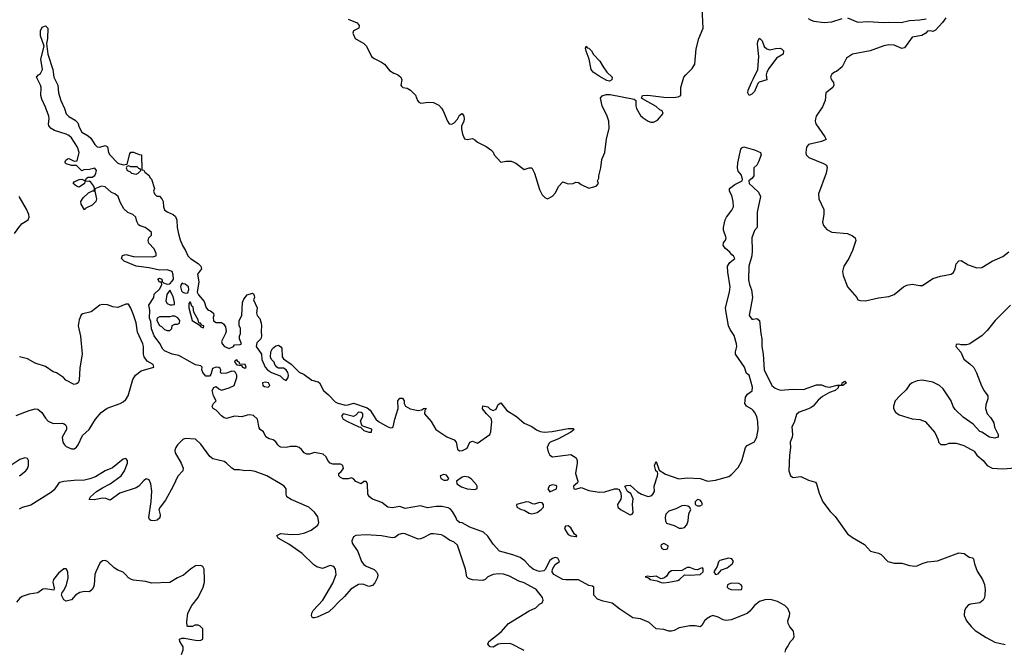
# Model space of a CAD drawing. Header units: inches. Extents: x 2396598 to 2566999, y 262085 to 451979.
# Tile 157 of 256: x 2414330 to 2421943, y 423043 to 427915. Entities that reach past the tile are written whole.
import ezdxf

# ---------------------------------------------------------------- set-up
doc = ezdxf.new("R2010")
doc.units = ezdxf.units.IN
doc.header["$MEASUREMENT"] = 0
doc.layers.add('C4412', color=7, linetype='Continuous')
doc.layers.add('C4422', color=7, linetype='Continuous')

msp = doc.modelspace()

# ---------------------------------------------------------------- linework, layer by layer
at = {"layer": 'C4412', "color": 5}
for points, elevation in [([(2416870, 427919.5), (2416938.8, 427890), (2416954, 427870), (2416950.8, 427850), (2416911.3, 427830), (2416904.7, 427810), (2416924.7, 427770), (2416991.3, 427730), (2417011.3, 427710), (2417051.3, 427630), (2417070, 427616), (2417127.9, 427587.9), (2417150, 427571), (2417190, 427522), (2417222, 427502), (2417250, 427491.3), (2417278, 427470), (2417284.7, 427450), (2417278, 427410), (2417281, 427401), (2417291.3, 427391.3), (2417326.8, 427386.8), (2417350.7, 427370.7), (2417390.9, 427330.9), (2417406.8, 427290), (2417416.8, 427276.8), (2417430.6, 427270.6), (2417490, 427278.9), (2417530, 427276), (2417570, 427254.4), (2417591.4, 427231.4), (2417603.8, 427210), (2417637.3, 427130), (2417650.7, 427110.7), (2417670, 427108.2), (2417690, 427119.1), (2417713.8, 427146.2), (2417730, 427178), (2417751.1, 427191.1), (2417764.7, 427170), (2417766, 427150), (2417762.8, 427130), (2417746.9, 427093.1), (2417746.3, 427070), (2417753.7, 427030), (2417770, 426994), (2417790, 426990.6), (2417830, 426996.3), (2417850, 426988), (2417870.6, 426970), (2417936.7, 426936.7), (2417972.7, 426910), (2417990, 426890.5), (2417999.5, 426870), (2418050, 426814), (2418090, 426822.3), (2418130, 426822.9), (2418166.8, 426806.8), (2418230, 426758), (2418270, 426771.3), (2418290, 426771.3), (2418310.6, 426730.6), (2418350, 426602), (2418370, 426562), (2418390, 426542), (2418410, 426532), (2418448.4, 426551.6), (2418470, 426574), (2418498, 426630), (2418530, 426662), (2418570, 426646), (2418609.3, 426650.7), (2418630, 426661), (2418650, 426658), (2418670, 426642), (2418730, 426614), (2418786, 426630), (2418806, 426650), (2418798, 426670), (2418808, 426690), (2418808.7, 426710), (2418824, 426770), (2418830, 426834), (2418854, 426890), (2418866.3, 426993.7), (2418886.3, 427073.7), (2418883.7, 427130), (2418872.3, 427170), (2418832.3, 427250), (2418819.3, 427310), (2418833.4, 427326.6), (2418864, 427336), (2418896.3, 427336.3), (2419081, 427301), (2419094, 427290), (2419094, 427250), (2419099.1, 427230), (2419130, 427176), (2419150, 427156), (2419190, 427131.3), (2419210, 427124.7), (2419230, 427124.7), (2419260.4, 427139.6), (2419306, 427190), (2419298, 427210), (2419279.3, 427219.3), (2419250, 427243.7), (2419144.7, 427304.7), (2419138, 427310), (2419146, 427330), (2419187, 427333), (2419310, 427317.7), (2419385.4, 427314.6), (2419420.5, 427319.5), (2419442.7, 427330), (2419442, 427390), (2419464.5, 427470), (2419479.3, 427490), (2419530, 427537.3), (2419550, 427571.3), (2419561.4, 427690), (2419581.4, 427770), (2419613.5, 427850), (2419602, 428110)], 60), ([(2420000, 423376.3), (2419975.6, 423344.4), (2419953.8, 423326.2), (2419830, 423279.3), (2419790, 423273.6), (2419770, 423277.4), (2419730, 423298.2), (2419690, 423310.9), (2419670, 423305.4), (2419646.4, 423290), (2419624.9, 423270), (2419604.1, 423235.9), (2419590, 423223.7), (2419551.2, 423231.2), (2419510, 423231.1), (2419430, 423216), (2419390, 423195.1), (2419370, 423189.8), (2419350, 423191.2), (2419310, 423205.1), (2419249.7, 423209.7), (2419197.3, 423257.3), (2419130, 423286.2), (2419070, 423293.3), (2418970, 423359.7), (2418910, 423408.3), (2418841.8, 423421.8), (2418797.2, 423437.2), (2418770, 423468), (2418768.7, 423530), (2418757.5, 423537.5), (2418730, 423543.7), (2418650, 423586.9), (2418553.4, 423586.6), (2418530, 423590.9), (2418460.5, 423630), (2418448, 423650), (2418449.7, 423670), (2418470, 423704.9), (2418503.6, 423730), (2418490, 423753.7), (2418470, 423759.7), (2418450, 423753), (2418430, 423736.4), (2418410, 423704.5), (2418396, 423670), (2418382, 423658), (2418350, 423651.4), (2418330, 423656.5), (2418301.1, 423670), (2418273.7, 423690), (2418235.1, 423735.1), (2418200, 423760), (2418141.5, 423781.5), (2418039, 423810), (2417990, 423864), (2417950, 423924), (2417916.6, 423956.6), (2417810, 423995.1), (2417750, 424027.3), (2417730, 424029.6), (2417710, 424049.4), (2417705.7, 424065.7), (2417676.6, 424116.6), (2417657.1, 424137.1), (2417643.8, 424143.8), (2417592.9, 424152.9), (2417550, 424153), (2417483.3, 424143.3), (2417430, 424159.6), (2417310, 424139), (2417270, 424154), (2417210, 424145.1), (2417177.2, 424150), (2417130, 424184.2), (2417058, 424210), (2417035.3, 424230), (2417022, 424250), (2417018, 424330), (2417010, 424346), (2416990, 424346), (2416970, 424328), (2416930, 424348), (2416910, 424368), (2416894.6, 424374.6), (2416870, 424368.7), (2416830, 424368.7), (2416810, 424378), (2416798, 424390), (2416798, 424410), (2416816.5, 424423.5), (2416832.9, 424447.1), (2416828.7, 424470), (2416810, 424481.2), (2416750, 424481.2), (2416730, 424489), (2416713.2, 424510), (2416698.7, 424538.7), (2416677.4, 424557.4), (2416610, 424571.3), (2416570, 424559.3), (2416550, 424559.3), (2416529.2, 424570), (2416510, 424594), (2416490, 424609), (2416470, 424617.2), (2416423.5, 424616.5), (2416390, 424609), (2416350, 424612.3), (2416338.4, 424618.4), (2416325.2, 424630), (2416310, 424654), (2416290, 424668.7), (2416258, 424678), (2416233.6, 424693.6), (2416215.3, 424730), (2416188.9, 424748.9), (2416181.2, 424761.2), (2416169.2, 424829.2), (2416136.5, 424856.5), (2416110, 424862.7), (2416090, 424860.9), (2416046.8, 424846.8), (2415990, 424853.2), (2415930, 424834), (2415910, 424839), (2415890, 424854), (2415850, 424898), (2415826, 424910), (2415820.4, 424920.4), (2415818, 424930), (2415828, 424950), (2415848, 424970), (2415828, 425010), (2415818, 425050), (2415830, 425074), (2415850, 425082), (2415870, 425062), (2415890, 425052), (2415950, 425071), (2415988, 425090), (2416009.2, 425150), (2416009.2, 425170), (2415999, 425190), (2415990, 425197.2), (2415970, 425199.3), (2415930, 425183.7), (2415890, 425182), (2415882, 425190), (2415884, 425210), (2415880.4, 425220.4), (2415869.1, 425229.1), (2415850, 425229.3), (2415819.6, 425220.4), (2415807.3, 425172.7), (2415798, 425162), (2415770, 425161.2), (2415747, 425190), (2415739.3, 425210), (2415742, 425230), (2415730, 425242), (2415690, 425249.2), (2415560.6, 425320.6), (2415508.1, 425331.9), (2415450, 425357.4), (2415436.3, 425370), (2415414.5, 425414.5), (2415370, 425473.2), (2415350, 425526), (2415342.9, 425582.9), (2415333.2, 425610), (2415337.2, 425670), (2415329.6, 425710.4), (2415368, 425770), (2415370, 425794), (2415410, 425832), (2415422, 425850), (2415428, 425870), (2415426, 425886), (2415410, 425888), (2415398, 425910), (2415410, 425918), (2415430, 425911.3), (2415432.7, 425892.7), (2415442, 425882), (2415470, 425872), (2415490, 425874), (2415510, 425894), (2415518, 425910), (2415516.4, 425943.6), (2415509, 425970), (2415470, 425982), (2415410, 425979.7), (2415330, 425998.3), (2415230, 426011.3), (2415137.2, 426050), (2415118.4, 426070), (2415125.9, 426094.1), (2415150, 426101.3), (2415210, 426084.9), (2415356, 426084), (2415386, 426090), (2415386, 426110), (2415370, 426146), (2415329.4, 426189.4), (2415324, 426210), (2415329, 426230), (2415348.7, 426250), (2415348.7, 426270), (2415329, 426290), (2415299, 426310), (2415261.7, 426321.7), (2415249, 426330), (2415235.9, 426355.9), (2415229.2, 426390), (2415204, 426410), (2415165.4, 426425.4), (2415134.7, 426454.8), (2415106, 426506), (2415091.8, 426550), (2415065.2, 426570), (2415040.5, 426580.5), (2414990, 426623.6), (2414962, 426630), (2414911.6, 426608.4), (2414911, 426590), (2414924, 426530), (2414918.8, 426510), (2414890, 426481.2), (2414842, 426458), (2414831, 426449), (2414830, 426446), (2414806, 426490), (2414802, 426510), (2414822, 426538), (2414863.2, 426576.8), (2414894, 426594), (2414906, 426594), (2414908, 426610), (2414902, 426630), (2414880.4, 426660.4), (2414870, 426668), (2414834, 426666), (2414832, 426650), (2414790, 426622), (2414768, 426630), (2414744, 426650), (2414750, 426662), (2414790, 426681), (2414810, 426682), (2414830, 426674), (2414842, 426678), (2414846, 426690), (2414860.4, 426699.6), (2414890, 426698), (2414910, 426710.7), (2414919.7, 426730), (2414922.6, 426750), (2414910, 426767.6), (2414870, 426758.4), (2414824.7, 426755.3), (2414810, 426748), (2414768, 426788), (2414730, 426789), (2414690, 426802), (2414682, 426810), (2414682, 426818), (2414686, 426830), (2414700.4, 426839.6), (2414710, 426842), (2414750, 426822), (2414774.6, 426825.4), (2414789.5, 426890), (2414777.2, 426930), (2414730, 427002), (2414710, 427020.3), (2414690, 427031.4), (2414598.6, 427058.6), (2414573.9, 427073.9), (2414554.2, 427094.2), (2414551.8, 427110), (2414557.6, 427150), (2414554.7, 427170), (2414530, 427239), (2414500.4, 427300.4), (2414494.7, 427330), (2414495.6, 427390), (2414491.6, 427410), (2414460.9, 427470), (2414475.1, 427490), (2414490, 427500.4), (2414507.2, 427530), (2414494.7, 427610), (2414519, 427710), (2414489.6, 427790.4), (2414489.6, 427830), (2414503.8, 427856.2), (2414530, 427868), (2414548, 427850), (2414544.4, 427770), (2414536.3, 427730), (2414547.7, 427650), (2414586.7, 427530), (2414593.7, 427470), (2414625.3, 427410), (2414629.2, 427350), (2414647.5, 427290), (2414676.5, 427230), (2414690, 427188.7), (2414710, 427167.7), (2414759.6, 427139.6), (2414779.5, 427119.5), (2414790, 427086), (2414810, 427047.3), (2414859, 427019), (2414879.7, 426999.7), (2414910, 426950.6), (2414930, 426934), (2414950, 426931), (2414990, 426942), (2415010, 426934), (2415016, 426890), (2415026.8, 426870), (2415090, 426806), (2415130, 426794), (2415162, 426798), (2415180.4, 426879.6), (2415188, 426892), (2415210, 426892), (2415252.7, 426872.7), (2415270.9, 426870.9), (2415274, 426754), (2415290, 426752), (2415298, 426738), (2415330, 426711.3), (2415335.3, 426695.3), (2415350, 426682), (2415371.3, 426610), (2415364.7, 426590), (2415372, 426570), (2415390, 426552), (2415410, 426551.3), (2415430, 426532), (2415438.8, 426510), (2415442.8, 426470), (2415450, 426446.8), (2415470.8, 426430), (2415516, 426410), (2415534.6, 426394.6), (2415545.5, 426365.5), (2415548.2, 426310), (2415560.8, 426250), (2415570, 426214.8), (2415589.2, 426170), (2415612.2, 426132.2), (2415630.3, 426090), (2415651.7, 426070), (2415711.1, 426031.1), (2415730.8, 426010), (2415736, 425990), (2415704, 425950), (2415714.9, 425890), (2415702.2, 425810), (2415712.4, 425790), (2415757.3, 425737.3), (2415770.8, 425690), (2415786.8, 425670), (2415804.9, 425664.9), (2415827.7, 425647.7), (2415831.3, 425631.3), (2415826.5, 425613.5), (2415829.5, 425589.5), (2415850, 425576.1), (2415890, 425576), (2415905.7, 425565.7), (2415921.1, 425541.1), (2415926.7, 425510), (2415922.3, 425490), (2415890.2, 425430), (2415896.2, 425410), (2415914.5, 425390), (2415950, 425374.6), (2415984, 425390), (2415990, 425404), (2416035.3, 425404.7), (2416046, 425410), (2416028.7, 425448.7), (2416028.9, 425471.1), (2416038, 425490), (2416038, 425530), (2416027.3, 425552.7), (2416026, 425590), (2416048.7, 425630), (2416053.2, 425730), (2416064.1, 425755.9), (2416089.5, 425790.5), (2416130, 425802), (2416138, 425798), (2416143.6, 425783.6), (2416144.7, 425770), (2416138, 425750), (2416166.8, 425690), (2416161, 425650), (2416166, 425630), (2416185.5, 425605.5), (2416197.3, 425570), (2416199.1, 425550), (2416196.3, 425510), (2416200.4, 425470), (2416194.4, 425450), (2416162.3, 425417.7), (2416158.9, 425390), (2416198.9, 425330), (2416202.1, 425290), (2416228, 425230), (2416245.4, 425210), (2416276, 425190), (2416342.6, 425162.6), (2416370, 425138.4), (2416390, 425128.8), (2416405.1, 425150), (2416407.8, 425170), (2416404.2, 425190), (2416391.2, 425211.2), (2416370, 425221.6), (2416330, 425223.6), (2416319.3, 425230), (2416302.4, 425250), (2416297.6, 425270), (2416277.6, 425290), (2416270, 425309), (2416271.7, 425348.3), (2416285.6, 425374.4), (2416310, 425396.5), (2416330, 425399.5), (2416348.9, 425388.9), (2416356.3, 425376.3), (2416359.1, 425310), (2416370, 425294.8), (2416430, 425254.9), (2416492, 425192), (2416530, 425174.9), (2416588.9, 425128.9), (2416637.1, 425117.1), (2416649.2, 425109.2), (2416678.4, 425050), (2416717.2, 425017.2), (2416770, 424962), (2416790, 424952), (2416850, 424938), (2416870, 424939.1), (2416910, 424952.4), (2417015.8, 424915.8), (2417039, 424899), (2417082.4, 424830), (2417103, 424810), (2417170, 424773), (2417197, 424763), (2417210, 424764), (2417217.2, 424770), (2417229.3, 424830), (2417256, 424910), (2417254, 424970), (2417268, 424990), (2417290, 424991.3), (2417302.8, 424970), (2417302.8, 424950), (2417314, 424930), (2417350, 424908.2), (2417410, 424894.8), (2417438, 424902), (2417451.6, 424911.6), (2417470, 424914), (2417470, 424906), (2417462, 424898), (2417461, 424870), (2417510.3, 424810.3), (2417548.4, 424750), (2417633.5, 424693.5), (2417690.3, 424670.3), (2417704.4, 424650), (2417716, 424596), (2417730, 424584.7), (2417752.5, 424587.5), (2417790, 424606), (2417810, 424651.3), (2417830, 424658), (2417870, 424644.7), (2417966, 424710), (2417972.3, 424730), (2417979.5, 424810), (2417974.8, 424834.8), (2417939, 424870), (2417909.2, 424909.2), (2417910, 424932), (2417950, 424924.7), (2417966.8, 424906.8), (2417990, 424896), (2418015.1, 424904.9), (2418030, 424942), (2418050, 424954), (2418096.3, 424896.3), (2418170.4, 424850), (2418230, 424798.9), (2418290, 424771.7), (2418326.3, 424746.3), (2418353.9, 424733.9), (2418388.2, 424728.2), (2418447.6, 424732.4), (2418570, 424757), (2418610, 424757.3), (2418616.3, 424750), (2418590, 424727.3), (2418490, 424675.1), (2418431.3, 424650), (2418420.4, 424639.6), (2418408.2, 424610), (2418415.5, 424575.5), (2418430, 424551.3), (2418450, 424538), (2418590, 424556), (2418631.3, 424530), (2418641, 424510), (2418641, 424490), (2418626.8, 424410), (2418644.7, 424350), (2418642, 424338), (2418612, 424310), (2418614, 424290), (2418630, 424286.8), (2418670, 424301), (2418730, 424278), (2418810, 424263.8), (2418853.2, 424266.8), (2418930, 424291), (2418951.1, 424291.1), (2418964.7, 424284.7), (2418978, 424258), (2418981, 424230), (2418978, 424210), (2418950.8, 424170), (2418954, 424150), (2418974.8, 424130), (2419050, 424090.8), (2419064.7, 424095.3), (2419072.1, 424107.9), (2419069.2, 424170), (2419073.6, 424213.6), (2419055.3, 424255.3), (2419028.9, 424268.9), (2419008, 424310), (2419023.1, 424316.9), (2419050, 424318), (2419106.4, 424266.4), (2419138, 424250), (2419190, 424230.7), (2419210, 424237.3), (2419225.2, 424250), (2419237, 424270), (2419236, 424310), (2419262, 424390), (2419264, 424410), (2419260.4, 424420.4), (2419249, 424430), (2419239, 424470), (2419250, 424502), (2419274.8, 424434.8), (2419323.2, 424403.2), (2419427.1, 424367.1), (2419490, 424375.5), (2419590, 424369.4), (2419650, 424351), (2419710, 424358.3), (2419812.9, 424387.1), (2419836.8, 424403.2), (2419884.5, 424455.5), (2419914, 424506), (2419941.6, 424610), (2419955.4, 424624.6), (2420000, 424649.3)], 40), ([(2420000, 427350.4), (2419990, 427339.7), (2419970, 427329.3), (2419958.7, 427350), (2419963, 427370), (2419987, 427430), (2420000, 427456.4)], 40), ([(2420000, 424894.9), (2419990, 424906), (2419948.5, 424928.5), (2419935.6, 424950), (2419942.3, 424997.7), (2419958, 425022), (2419992.3, 425047.7), (2419995.6, 425075.6), (2419969.1, 425169.1), (2419950, 425182), (2419933.2, 425230), (2419864.5, 425330), (2419863.7, 425350), (2419874.5, 425390), (2419872.3, 425410), (2419854.2, 425474.2), (2419822, 425522), (2419809.6, 425550), (2419788.5, 425668.5), (2419787.1, 425690), (2419816.9, 425810), (2419822.4, 425850), (2419804.2, 425964.2), (2419802.9, 426010), (2419820.1, 426039.9), (2419858, 426070), (2419848, 426090), (2419837.2, 426097.2), (2419820.2, 426120.2), (2419786.2, 426146.2), (2419769.6, 426170), (2419772.7, 426190), (2419787.3, 426212.7), (2419792.3, 426230), (2419772.3, 426290), (2419772.3, 426310), (2419785.6, 426370), (2419794.5, 426390), (2419835.6, 426444.4), (2419849.3, 426470), (2419847, 426510), (2419835.6, 426555.6), (2419818, 426590), (2419818, 426610), (2419858.9, 426641.1), (2419915.3, 426670), (2419918.6, 426681.4), (2419910, 426714), (2419883.7, 426743.7), (2419879.5, 426770), (2419881.6, 426810), (2419905.8, 426914.2), (2419913.8, 426926.2), (2419930, 426932.7), (2420000, 426913)], 40), ([(2420000, 426702.3), (2419991.3, 426688.7), (2419967.3, 426670), (2419970.4, 426650), (2420000, 426621.9)], 40), ([(2414290, 426262), (2414330, 426320.5), (2414350, 426340.5), (2414396, 426370), (2414404.5, 426390), (2414400.5, 426410), (2414382.6, 426450), (2414326.6, 426550)], 60), ([(2420000, 426257.6), (2419990.3, 426230), (2419994, 426130), (2419990.4, 426090.4), (2419968.2, 426010), (2419965.2, 425905.2), (2419972.2, 425870), (2419988.8, 425828.8), (2419995.8, 425770), (2419968.9, 425630), (2419990, 425600.7), (2420000, 425602.2)], 40), ([(2414303.7, 424856.3), (2414403.1, 424896.9), (2414450, 424907.9), (2414470, 424906), (2414501.6, 424881.6), (2414530, 424835.3), (2414550, 424812.4), (2414590, 424796.4), (2414657.1, 424797.1), (2414673, 424793), (2414684, 424784), (2414690.7, 424770), (2414690.6, 424750), (2414659.5, 424690), (2414664.1, 424650), (2414675.3, 424630), (2414690, 424616.9), (2414730, 424600.2), (2414750, 424599.6), (2414770, 424612.2), (2414783.1, 424630), (2414816.3, 424703.7), (2414868.3, 424750), (2414916.8, 424830), (2414959.4, 424880.6), (2415005.9, 424914.1), (2415106, 424950), (2415130, 424962), (2415150, 424979.6), (2415167.9, 425010), (2415204.2, 425135.8), (2415226, 425170), (2415270, 425201.1), (2415368, 425230), (2415362, 425250), (2415316.1, 425276.1), (2415291.1, 425310), (2415286.3, 425330), (2415286.8, 425390), (2415281, 425410), (2415242, 425502), (2415230, 425572), (2415210, 425635.6), (2415190, 425686), (2415170, 425717.2), (2415150, 425718), (2415087.9, 425692.1), (2415050, 425696.2), (2415010, 425713.3), (2414970, 425714.7), (2414950, 425709.5), (2414883.1, 425656.9), (2414818, 425642), (2414805.3, 425634.7), (2414790, 425595.3), (2414782, 425550), (2414799.1, 425470), (2414814, 425330), (2414795.3, 425224.7), (2414790.6, 425130), (2414781, 425110), (2414770, 425101.2), (2414750, 425097.2), (2414688, 425130), (2414668, 425150), (2414614, 425186), (2414590, 425195.3), (2414530, 425235.3), (2414450, 425262), (2414390, 425294), (2414329.2, 425309.2)], 60), ([(2418230, 423040.9), (2418134, 423090), (2418114.7, 423094.7), (2418046.6, 423093.4), (2418030, 423089.7), (2417990, 423068.5), (2417966.6, 423070), (2417949.7, 423090), (2417958, 423110), (2418053, 423187), (2418110, 423249), (2418270, 423348.9), (2418319.3, 423370), (2418350, 423400.7), (2418368.7, 423410), (2418378, 423430), (2418371.6, 423450), (2418324.5, 423510), (2418310, 423519.7), (2418230, 423564.8), (2418190, 423576.1), (2418117, 423617), (2418070, 423632.2), (2418030, 423634.8), (2417990, 423627.8), (2417950, 423610.8), (2417930, 423589.6), (2417910, 423583.1), (2417830, 423588.2), (2417799.1, 423599.1), (2417788.2, 423610), (2417777.3, 423670), (2417714.2, 423854.2), (2417690, 423878.2), (2417653.8, 423893.8), (2417610, 423926), (2417590, 423935.1), (2417530, 423944.2), (2417510, 423942.4), (2417450, 423911.6), (2417430, 423903.7), (2417410, 423902), (2417310, 423942.8), (2417290, 423946), (2417262.3, 423937.7), (2417230, 423915.1), (2417210, 423911.5), (2417127.7, 423927.7), (2417010, 423934), (2416930, 423929.3), (2416910, 423919.3), (2416897.1, 423890), (2416900.3, 423870), (2416945.3, 423805.3), (2416972.2, 423730), (2416990, 423707.2), (2417010, 423694), (2417070, 423666.4), (2417088.2, 423650), (2417098, 423630), (2417095.5, 423604.5), (2417075.9, 423564.1), (2417056.7, 423543.3), (2417030, 423536), (2416990, 423552.3), (2416970, 423555.1), (2416948.5, 423551.5), (2416890, 423515.1), (2416842, 423458), (2416790, 423411.1), (2416762.2, 423377.8), (2416719, 423341), (2416630, 423300.4), (2416610, 423293.6), (2416595.1, 423295.1), (2416585.6, 423310), (2416588.2, 423330), (2416598.3, 423350), (2416674.2, 423430), (2416750, 423562), (2416776.8, 423630), (2416772.9, 423670), (2416757.6, 423690), (2416730, 423697.7), (2416670, 423675.1), (2416627.3, 423687.3), (2416603.6, 423703.6), (2416512.7, 423790), (2416410, 423864.4), (2416329.2, 423910), (2416317.2, 423930), (2416350, 423946), (2416430, 423938), (2416490, 423939.7), (2416534, 423950), (2416584, 423970), (2416635.1, 424010), (2416642.7, 424030), (2416635.1, 424075.1), (2416609, 424110), (2416565.2, 424150), (2416428.5, 424208.5), (2416396, 424230), (2416389.4, 424250), (2416389.4, 424290), (2416376, 424310), (2416345.6, 424330), (2416241.3, 424390), (2416150, 424425.1), (2416110, 424432), (2416070, 424429.3), (2416030, 424437), (2415990, 424436.2), (2415970, 424449.6), (2415930, 424489.6), (2415910, 424500.5), (2415822.6, 424522.6), (2415800, 424540), (2415730, 424635.6), (2415690, 424673.3), (2415610, 424679.6), (2415592.3, 424672.3), (2415550.3, 424630), (2415537.7, 424610), (2415530.3, 424590), (2415532.4, 424570), (2415578, 424490), (2415594, 424450), (2415590.7, 424430), (2415551.8, 424388.2), (2415515.3, 424310), (2415456.6, 424203.4), (2415414.9, 424150), (2415405.5, 424130), (2415415.5, 424090), (2415414.2, 424065.8), (2415392.2, 424047.8), (2415370, 424043.6), (2415344.7, 424044.7), (2415334, 424054), (2415327.3, 424070), (2415347.3, 424192.7), (2415351.8, 424271.8), (2415344.7, 424330), (2415330, 424359.3), (2415322.9, 424362.9), (2415310, 424367), (2415290, 424354), (2415250, 424311.6), (2415230, 424298), (2415103.8, 424256.2), (2415030, 424203.6), (2414996, 424216), (2414970, 424219.3), (2414905.1, 424205.1), (2414867, 424207), (2414878.4, 424230), (2414924.7, 424270), (2414970, 424299), (2415030.6, 424329.4), (2415113.3, 424390), (2415141.6, 424430), (2415163.7, 424490), (2415164, 424510), (2415150, 424524), (2415130, 424520.9), (2415046.4, 424453.6), (2414990, 424428.5), (2414915.4, 424384.6), (2414873, 424367), (2414830, 424357.3), (2414750, 424355.9), (2414672, 424348), (2414641.4, 424338.6), (2414629.1, 424330.9), (2414597.3, 424282.7), (2414576.2, 424263.8), (2414415.9, 424164.1), (2414350, 424146), (2414325.5, 424134.5)], 60), ([(2414327.6, 424390), (2414378.4, 424430), (2414390, 424447.3), (2414397.6, 424470), (2414397, 424510), (2414390, 424524), (2414369.3, 424529.3), (2414330, 424516.4), (2414270, 424477.3)], 60), ([(2415581.2, 423010), (2415592.9, 423047.1), (2415593.2, 423070), (2415569, 423110), (2415566, 423130), (2415583.1, 423136.9), (2415603.1, 423136.9), (2415702, 423118), (2415730, 423122), (2415746, 423130), (2415746, 423210), (2415726, 423230), (2415710, 423238), (2415683.6, 423236.4), (2415667.3, 423227.3), (2415630, 423226), (2415626, 423230), (2415622, 423262), (2415629, 423330), (2415661.2, 423390), (2415709.3, 423450), (2415749, 423530), (2415759, 423570), (2415759, 423590), (2415755.3, 423670), (2415746, 423690), (2415730, 423698), (2415690, 423695.3), (2415650, 423668.7), (2415597.1, 423622.9), (2415550, 423602), (2415490, 423566.6), (2415350, 423562.9), (2415305.8, 423574.2), (2415210, 423583.7), (2415195.3, 423590), (2415170, 423602.7), (2415149.2, 423630), (2415130, 423646), (2415090, 423662), (2415060.4, 423680.4), (2415010, 423729.3), (2414990, 423737), (2414970, 423735.1), (2414950, 423717.2), (2414918, 423650), (2414911.7, 423628.3), (2414906.9, 423550), (2414901.5, 423530), (2414890, 423511.6), (2414870, 423495.1), (2414830, 423496.9), (2414794.8, 423490), (2414762.4, 423470), (2414730, 423432), (2414690, 423422), (2414670, 423432.7), (2414653.6, 423470), (2414657.6, 423490), (2414670, 423505.5), (2414690.9, 423550), (2414703.9, 423603.9), (2414702.9, 423650), (2414690, 423672), (2414670, 423672.3), (2414630, 423638), (2414590.5, 423590), (2414587, 423570), (2414597.1, 423522.9), (2414592.8, 423507.2), (2414530, 423517.7), (2414510, 423514.7), (2414470, 423486.6), (2414403.9, 423476.1), (2414350, 423458.7), (2414330, 423447), (2414306, 423414)], 80)]:
    msp.add_lwpolyline(points, dxfattribs=dict(at, elevation=elevation))
for points, elevation in [([(2418890, 427441.3), (2418870, 427445.7), (2418810, 427477.6), (2418764.5, 427510), (2418749.3, 427530), (2418732.3, 427610), (2418709.3, 427670.7), (2418705.6, 427694.4), (2418708.7, 427711.3), (2418718, 427698), (2418730, 427694.8), (2418750, 427673.4), (2418766.7, 427646.7), (2418815.6, 427595.6), (2418840.5, 427550), (2418870, 427510.7), (2418910.4, 427470.4), (2418907.3, 427450)], 60), ([(2415170, 426786), (2415158, 426782), (2415154, 426770), (2415162, 426750), (2415182, 426742), (2415194, 426730), (2415230, 426722), (2415246, 426730), (2415266, 426750), (2415262, 426762), (2415250, 426766), (2415238, 426778), (2415190, 426778)], 40), ([(2415590, 425879), (2415583.5, 425876.5), (2415575.3, 425864.7), (2415574, 425850), (2415581.1, 425821.1), (2415590.6, 425810.6), (2415610, 425802.8), (2415630, 425804.7), (2415638.9, 425830), (2415634, 425850), (2415610, 425873), (2415594.5, 425874.5)], 40), ([(2415490, 425826), (2415466.8, 425793.2), (2415459.6, 425739.6), (2415470, 425722), (2415492.7, 425712.7), (2415510, 425712), (2415526, 425714), (2415528, 425730), (2415516.5, 425776.5)], 40), ([(2415646.4, 425733.6), (2415636.9, 425723.1), (2415638, 425690), (2415662.8, 425590), (2415718.8, 425558.8), (2415730, 425541), (2415750, 425534), (2415752.7, 425550), (2415735.1, 425555.1), (2415730, 425568), (2415726, 425566), (2415728, 425570), (2415714.2, 425574.2), (2415710, 425595.1), (2415675.6, 425655.6), (2415670, 425694), (2415661.3, 425701.3), (2415650, 425733.2)], 40), ([(2415530, 425624), (2415510, 425624), (2415490, 425619), (2415410, 425619), (2415392, 425610), (2415391.3, 425590), (2415410, 425552), (2415425.4, 425545.4), (2415450, 425522), (2415470, 425514), (2415490, 425514), (2415506, 425530), (2415510, 425552), (2415530, 425562), (2415550, 425562), (2415566, 425570), (2415568, 425590), (2415552.1, 425612.1)], 40), ([(2416010, 425286), (2415996.9, 425283.1), (2415990.8, 425270), (2416008.2, 425248.2), (2416044.7, 425244.7), (2416052, 425230), (2416070, 425222.8), (2416082, 425230), (2416072.7, 425250), (2416032.5, 425252.5), (2416026, 425270), (2416015.6, 425275.6)], 40), ([(2416230, 425114.2), (2416208.2, 425110), (2416211, 425090), (2416221.6, 425081.6), (2416250, 425077.3), (2416265.2, 425090), (2416253.3, 425110)], 40), ([(2416950, 424883.7), (2416930, 424859), (2416910, 424849.4), (2416830.7, 424869.3), (2416821.7, 424858.3), (2416819.5, 424850), (2416830.6, 424830), (2416865.5, 424810), (2416951.3, 424768.7), (2416965.8, 424765.8), (2416990, 424740.4), (2417030, 424729.3), (2417050, 424728.9), (2417052.2, 424752.2), (2416990, 424771.6), (2416978, 424778), (2416971.6, 424790), (2416965.3, 424814.7), (2416982.9, 424850), (2416983.2, 424863.2), (2416982.7, 424870), (2416970, 424880.9)], 40), ([(2417610, 424402), (2417581, 424390), (2417585.5, 424370), (2417590, 424367), (2417610, 424358.4), (2417630, 424358), (2417639.6, 424360.4), (2417649.2, 424370), (2417630, 424396.2)], 40), ([(2417770, 424384.8), (2417750, 424381.6), (2417706, 424350), (2417710.2, 424330), (2417745.6, 424305.6), (2417790, 424291.4), (2417850, 424286.4), (2417866.5, 424293.5), (2417867.4, 424310), (2417861.8, 424321.8), (2417824.3, 424364.3), (2417800.5, 424380.5)], 40), ([(2418450, 424322.6), (2418425.5, 424314.5), (2418412.4, 424290), (2418430, 424267.7), (2418479.3, 424290), (2418482.7, 424310), (2418476.3, 424316.3)], 40), ([(2418249, 424189), (2418172, 424170), (2418174.8, 424150), (2418208.2, 424130), (2418230, 424124.7), (2418270, 424103.2), (2418290, 424098.5), (2418330, 424107.6), (2418362, 424130), (2418378.9, 424150), (2418378.7, 424170), (2418370, 424182), (2418350, 424184.5), (2418310, 424173.2), (2418294, 424174), (2418268.7, 424188.7)], 40), ([(2419570, 424208), (2419552, 424190), (2419552, 424170), (2419570, 424158), (2419590, 424158), (2419608, 424170), (2419602, 424190), (2419590, 424202)], 40), ([(2419470, 424162), (2419450, 424159), (2419403.8, 424136.2), (2419350, 424118), (2419326.2, 424093.8), (2419320.7, 424070), (2419322, 424042), (2419330, 424024.7), (2419390, 424008.4), (2419430, 423988), (2419450, 423985.5), (2419470, 423993), (2419488, 424012), (2419497.2, 424042.8), (2419503.7, 424096.3), (2419518, 424130), (2419508.4, 424148.4), (2419496.4, 424156.4)], 40), ([(2418570, 424003.7), (2418550, 424001.2), (2418543, 423990), (2418546.9, 423973.1), (2418570, 423938.7), (2418590, 423926.9), (2418630, 423922), (2418636.4, 423923.6), (2418634, 423930), (2418620.5, 423940.5), (2418590, 423989.3)], 40), ([(2419310, 423869.5), (2419290, 423857.2), (2419286.4, 423850), (2419295.5, 423830), (2419310, 423821.7), (2419330, 423824.4), (2419341.2, 423830), (2419344, 423850)], 40), ([(2419810, 423755.6), (2419742.6, 423737.4), (2419733.1, 423726.9), (2419722.3, 423690), (2419697.1, 423650), (2419710, 423627.9), (2419730, 423633), (2419756.2, 423663.8), (2419799.6, 423680.4), (2419839.6, 423710), (2419848, 423730), (2419837, 423750)], 40), ([(2419490, 423683.9), (2419450, 423660.5), (2419370, 423657.8), (2419350, 423644.8), (2419330, 423615.6), (2419315.9, 423604.1), (2419290, 423596.3), (2419250, 423616), (2419210, 423612), (2419185.2, 423614.8), (2419164.7, 423610), (2419186, 423606), (2419198, 423598), (2419201, 423590), (2419258.9, 423578.9), (2419290, 423566.9), (2419310, 423563.6), (2419350, 423569.4), (2419418.1, 423581.9), (2419432.5, 423590), (2419470, 423627.4), (2419510, 423623), (2419590, 423628.8), (2419614, 423650), (2419613.5, 423673.5), (2419610, 423679.3), (2419590, 423676.3), (2419570, 423666), (2419550, 423668.2), (2419510, 423683.1)], 40), ([(2419830, 423562.3), (2419801.7, 423550), (2419800.2, 423530), (2419810, 423521.8), (2419830, 423513.8), (2419890, 423509.2), (2419910, 423514), (2419915.1, 423530), (2419907.3, 423550), (2419890, 423560.4)], 40)]:
    msp.add_lwpolyline(points, close=True, dxfattribs=dict(at, elevation=elevation))
at = {"layer": 'C4422', "color": 5}
for points, elevation in [([(2421490.2, 427929.8), (2421465.5, 427894.5), (2421410, 427833.2), (2421390, 427822.7), (2421370, 427829.2), (2421350, 427825.2), (2421334.8, 427810), (2421306.1, 427793.9), (2421230, 427780.7), (2421170, 427697), (2421150, 427691.6), (2421090, 427717.3), (2421050, 427721.4), (2421010, 427712.1), (2420905.4, 427674.6), (2420770, 427649.4), (2420722.4, 427617.6), (2420688.3, 427551.7), (2420646, 427514), (2420630, 427508.7), (2420610, 427494), (2420601.4, 427478.6), (2420598.8, 427470), (2420607.3, 427450), (2420622.8, 427430), (2420624, 427410), (2420617.3, 427390), (2420564, 427350), (2420558, 427290), (2420537.2, 427242.8), (2420488, 427170), (2420482, 427150), (2420480.7, 427130), (2420486, 427110), (2420556.3, 427010), (2420566, 426990), (2420530, 426974), (2420429.1, 426950.9), (2420414.4, 426930), (2420408.8, 426888.8), (2420410.6, 426870), (2420430.3, 426850.3), (2420544.2, 426804.2), (2420566.8, 426790), (2420572.5, 426772.5), (2420564.4, 426730), (2420504.9, 426570), (2420508.4, 426530), (2420548.5, 426448.5), (2420548.4, 426410), (2420537.1, 426350), (2420544.4, 426324.4), (2420570, 426293.4), (2420610, 426272.7), (2420730, 426262.8), (2420770, 426246), (2420790.8, 426230), (2420794, 426210), (2420767.9, 426132.1), (2420740.7, 426070), (2420702.8, 426010), (2420690.8, 425970), (2420698, 425938), (2420731.3, 425850), (2420802, 425770), (2420811.3, 425751.3), (2420830, 425744.7), (2420870, 425742), (2420970, 425765.5), (2421050, 425775.5), (2421090, 425793), (2421162, 425850), (2421190, 425864.2), (2421230, 425871.7), (2421290, 425860.3), (2421310, 425861.7), (2421390, 425914.4), (2421450, 425934.4), (2421531.5, 425948.5), (2421550, 425960.7), (2421562.6, 425990), (2421571.6, 426030), (2421590, 426052), (2421610, 426054), (2421662.3, 426022.3), (2421730, 425997.3), (2421770, 425999.6), (2421850, 426050.3), (2421930, 426084.6), (2421978.2, 426121.8)], 60), ([(2420425.5, 427925.5), (2420450, 427910.4), (2420470, 427904.4), (2420550, 427894), (2420610, 427897.4), (2420690, 427923.7)], 60), ([(2420730, 427930.4), (2420810, 427895.9), (2420890, 427901.1), (2421007.4, 427892.6), (2421050, 427896.5), (2421146, 427894), (2421210, 427908.7), (2421290, 427912.9), (2421337.3, 427922.7)], 60), ([(2420000, 427456.4), (2420036.2, 427530), (2420045.6, 427630), (2420034.8, 427725.2), (2420037.2, 427750), (2420050, 427771.3), (2420070, 427751), (2420087.1, 427707.1), (2420106.8, 427690), (2420130, 427682.4), (2420173.7, 427693.7), (2420210, 427695.5), (2420221, 427690), (2420234.4, 427674.4), (2420233.4, 427650), (2420182.2, 427617.8), (2420121.3, 427538.7), (2420105.3, 427510), (2420102.6, 427490), (2420106.8, 427450), (2420047.7, 427432.3), (2420037.4, 427422.6), (2420010, 427361.1), (2420000, 427350.4)], 40), ([(2420000, 426913), (2420010.6, 426910), (2420057.1, 426890), (2420062, 426870), (2420042.8, 426817.2), (2420028.5, 426791.5), (2420007, 426770), (2420004.9, 426710), (2420000, 426702.3)], 40), ([(2420000, 426621.9), (2420042, 426582), (2420057.6, 426550), (2420031.7, 426428.3), (2420031.6, 426310), (2420010, 426286), (2420000, 426257.6)], 40), ([(2421991.6, 425708.4), (2421870.7, 425590), (2421810, 425514), (2421770, 425473.2), (2421670, 425409), (2421650, 425404), (2421610, 425404), (2421590, 425408.7), (2421570, 425406), (2421567.7, 425390), (2421605.8, 425345.8), (2421630, 425291.3), (2421677.3, 425257.3), (2421707.3, 425227.3), (2421728, 425188), (2421765.1, 425085.1), (2421786.9, 425046.9), (2421816, 425010), (2421815.3, 424984.7), (2421799.6, 424940.4), (2421798, 424910), (2421811.3, 424870), (2421838, 424838), (2421860.7, 424800.7), (2421867.7, 424767.7), (2421894, 424710), (2421894, 424690), (2421870, 424682), (2421829.1, 424689.1), (2421768.9, 424728.9), (2421754, 424734), (2421702, 424790), (2421623.6, 424843.6), (2421562.3, 424902.3), (2421547.6, 424927.6), (2421532, 424970), (2421470, 425063.7), (2421440.9, 425090), (2421390, 425114.5), (2421308.7, 425131.3), (2421270, 425125.2), (2421230, 425109), (2421210, 425094), (2421184.2, 425055.8), (2421134, 425010), (2421098.8, 424970), (2421086.8, 424930), (2421086.8, 424910), (2421102.5, 424882.5), (2421130, 424862.8), (2421230, 424831), (2421290, 424826), (2421332, 424810), (2421405.4, 424725.4), (2421432, 424670), (2421434, 424650), (2421452.7, 424632.7), (2421490, 424632), (2421516.4, 424643.6), (2421570, 424644.7), (2421630, 424624.7), (2421710, 424582), (2421731.3, 424550), (2421778, 424510), (2421810.9, 424470.9), (2421850, 424451.3), (2421930, 424446), (2422030, 424454)], 60), ([(2420000, 425602.2), (2420030, 425606.8), (2420050.4, 425590), (2420059.3, 425490), (2420067.7, 425450), (2420067.7, 425390), (2420078, 425330), (2420086.8, 425210), (2420144.9, 425090), (2420170, 425068), (2420210, 425052.7), (2420310, 425060.5), (2420390, 425059.1), (2420490, 425094), (2420530, 425094), (2420560.7, 425080.7), (2420590, 425077.3), (2420651, 425091), (2420686, 425094), (2420688, 425110), (2420710, 425122), (2420722, 425110), (2420694, 425090), (2420671.3, 425088.7), (2420658, 425082), (2420658, 425070), (2420636, 425050), (2420590, 425036), (2420536.3, 425003.7), (2420504, 424976), (2420464.9, 424930), (2420450, 424919.8), (2420430, 424908.7), (2420356.7, 424883.3), (2420335.8, 424864.2), (2420317.6, 424802.4), (2420299.1, 424770), (2420304.4, 424710), (2420301.6, 424690), (2420286, 424650), (2420288.8, 424610), (2420281.1, 424550), (2420277.3, 424430), (2420290, 424391.3), (2420310, 424379.1), (2420370, 424385.3), (2420430, 424358.5), (2420482, 424342), (2420490.3, 424330.3), (2420510, 424256.3), (2420540.2, 424190), (2420596.4, 424116.4), (2420635.8, 424075.8), (2420730, 423944.2), (2420770, 423913.4), (2420861.4, 423861.4), (2420909.3, 423809.3), (2420970, 423793.1), (2420990, 423783.1), (2421042, 423730), (2421090, 423717.4), (2421150, 423716.5), (2421210, 423697.6), (2421250, 423692.9), (2421270, 423695.2), (2421307.2, 423712.8), (2421350, 423726), (2421425.7, 423734.3), (2421590, 423794.9), (2421631.3, 423791.3), (2421670, 423762.8), (2421696.8, 423756.8), (2421704.7, 423750), (2421711.4, 423710), (2421733.8, 423653.8), (2421775, 423590), (2421790, 423550.6), (2421795.2, 423510), (2421792.4, 423472.4), (2421789.2, 423450), (2421778.4, 423430), (2421752.7, 423410), (2421681.1, 423398.9), (2421666.7, 423393.3), (2421646.7, 423373.3), (2421636, 423350), (2421631.9, 423311.9), (2421650.1, 423270.1), (2421686.1, 423226.1), (2421717.4, 423197.4), (2421801.6, 423141.6), (2421870, 423105.5), (2421950, 423086.8)], 40), ([(2420000, 424649.3), (2420010, 424654.8), (2420030, 424691.3), (2420038.9, 424750), (2420036.9, 424810), (2420028, 424850), (2420010, 424883.7), (2420000, 424894.9)], 40), ([(2420249.2, 423029.2), (2420254, 423050), (2420265.2, 423070), (2420289.4, 423110.6), (2420310, 423132), (2420317.2, 423150), (2420313.2, 423190), (2420283.8, 423223.8), (2420271.3, 423250), (2420269.7, 423270), (2420282, 423310), (2420283.5, 423330), (2420270, 423366), (2420246.6, 423390), (2420190, 423420.5), (2420135.3, 423435.3), (2420090, 423434), (2420050, 423420.5), (2420010.4, 423390), (2420000, 423376.3)], 40)]:
    msp.add_lwpolyline(points, dxfattribs=dict(at, elevation=elevation))

doc.saveas('drawing.dxf')
